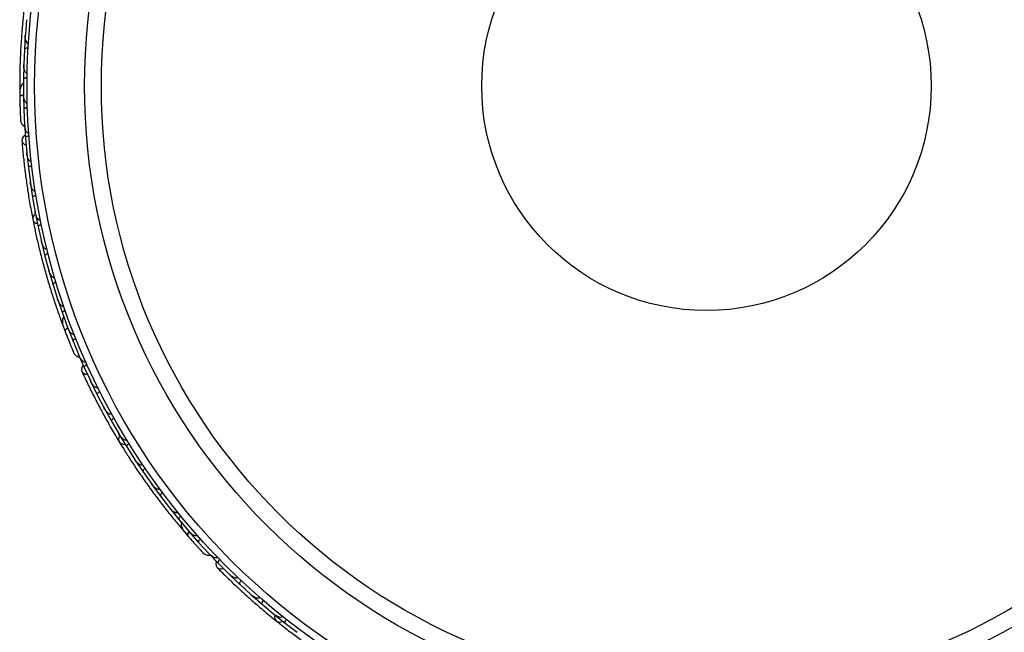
# Model space of a CAD drawing. Header units: millimetres. Extents: x 69 to 135, y 39 to 174.
# Tile 44 of 199: x 77.97 to 84.6, y 75.05 to 79.18. Entities that reach past the tile are written whole.
import ezdxf

# ---------------------------------------------------------------- set-up
doc = ezdxf.new("R2010")
doc.units = ezdxf.units.MM

msp = doc.modelspace()

# ---------------------------------------------------------------- linework, layer by layer
at = {"color": 7, "linetype": 'Continuous', "lineweight": 25}
for p, q in [((78.01761, 79.1764), (78.00923, 79.07603)), ((78.00864, 79.0733), (78.00237, 78.9758)), ((78.00984, 79.0833), (78.00922, 79.07609)), ((78.00245, 78.97579), (77.99846, 78.87487)), ((77.99799, 78.87217), (77.996, 78.77419)), ((77.99874, 78.8818), (77.99844, 78.87484)), ((77.99607, 78.77418), (77.99652, 78.67284)), ((77.9711, 78.70527), (77.97147, 78.66136)), ((77.99617, 78.67003), (77.9985, 78.57157)), ((77.9965, 78.67916), (77.99651, 78.67275)), ((77.99857, 78.57156), (78.00353, 78.46973)), ((78.00258, 78.47795), (78.00914, 78.3792)), ((78.00325, 78.47536), (78.00352, 78.46958)), ((78.00923, 78.3792), (78.01842, 78.27779)), ((78.01779, 78.28475), (78.01837, 78.27812)), ((78.0183, 78.27496), (78.02907, 78.17717)), ((78.02915, 78.17717), (78.04273, 78.07684)), ((78.04173, 78.08419), (78.04267, 78.07711)), ((78.04274, 78.07402), (78.05772, 77.97725)), ((78.0578, 77.97725), (78.0757, 77.87798)), ((78.07435, 77.88545), (78.07564, 77.87819)), ((78.07583, 77.87518), (78.09499, 77.77942)), ((78.09506, 77.77942), (78.11724, 77.68119)), ((78.11558, 77.68857), (78.11719, 77.68133)), ((78.1175, 77.67841), (78.14081, 77.58365)), ((78.14088, 77.58366), (78.16734, 77.48648)), ((78.16542, 77.49352), (78.16731, 77.48653)), ((78.16772, 77.48371), (78.19518, 77.38994)), ((78.19525, 77.38996), (78.22602, 77.29377)), ((78.22391, 77.30037), (78.22601, 77.29373)), ((78.2265, 77.29106), (78.25814, 77.19831)), ((78.25821, 77.19833), (78.2933, 77.10325)), ((78.25831, 77.12503), (78.2613, 77.11703)), ((78.29111, 77.10918), (78.29331, 77.10317)), ((78.29392, 77.10049), (78.32979, 77.00876)), ((78.32986, 77.00878), (78.36934, 76.91479)), ((78.36565, 76.92218), (78.40558, 76.83164)), ((78.36716, 76.91998), (78.36939, 76.91465)), ((78.40567, 76.83166), (78.44899, 76.73952)), ((78.44601, 76.74584), (78.44883, 76.73981)), ((78.44985, 76.73681), (78.49341, 76.64861)), ((78.49349, 76.64863), (78.54056, 76.55899)), ((78.53711, 76.56556), (78.54041, 76.55923)), ((78.54153, 76.55635), (78.58871, 76.47055)), ((78.58878, 76.47057), (78.63955, 76.3834)), ((78.63573, 76.38996), (78.63943, 76.38358)), ((78.64064, 76.38082), (78.69139, 76.29738)), ((78.69146, 76.29742), (78.7459, 76.2127)), ((78.74181, 76.21906), (78.74581, 76.21281)), ((78.74709, 76.21017), (78.8014, 76.1291)), ((78.80147, 76.12913), (78.85957, 76.04686)), ((78.85536, 76.05282), (78.85952, 76.0469)), ((78.86087, 76.04438), (78.91875, 75.96567)), ((78.91881, 75.96571), (78.98063, 75.88584)), ((78.97638, 75.89132), (78.98063, 75.8858)), ((78.982, 75.88346), (79.04345, 75.80712)), ((79.04352, 75.80717), (79.109, 75.72983)), ((79.06868, 75.73833), (79.09719, 75.70493)), ((79.10492, 75.73465), (79.10905, 75.72975)), ((79.11054, 75.72745), (79.17561, 75.65351)), ((79.17567, 75.65356), (79.24492, 75.57874)), ((79.23892, 75.58442), (79.30741, 75.513)), ((79.2411, 75.58287), (79.24501, 75.57862)), ((79.30748, 75.51305), (79.37971, 75.44128)), ((79.37475, 75.4462), (79.37946, 75.4415)), ((79.38144, 75.43903), (79.45255, 75.37105)), ((79.45261, 75.37109), (79.5275, 75.30296)), ((79.52201, 75.30795), (79.52728, 75.30313)), ((79.52932, 75.30081), (79.603, 75.23631)), ((79.60306, 75.23636), (79.68058, 75.17182)), ((79.67475, 75.17667), (79.6804, 75.17194)), ((79.68248, 75.16976), (79.75871, 75.10871)), ((79.75877, 75.10877), (79.8389, 75.04778)), ((79.83288, 75.05236), (79.83877, 75.04785))]:
    msp.add_line(p, q, dxfattribs=at)
at = {"color": 1, "linetype": 'Continuous', "lineweight": 25, "flags": 128}
for points in [[(77.99645, 78.66913), (77.99332, 78.66848), (77.98577, 78.66643), (77.97958, 78.66398), (77.975, 78.66123), (77.9722, 78.65827), (77.97129, 78.65523)], [(78.2945, 77.09974), (78.29177, 77.09806), (78.28538, 77.09355), (78.28041, 77.08914), (78.27705, 77.08498), (78.27543, 77.08124), (78.27561, 77.07807)], [(79.11086, 75.72635), (79.10935, 75.72443), (79.10488, 75.718), (79.10172, 75.71215), (79.09998, 75.7071), (79.09974, 75.70303), (79.101, 75.70012)]]:
    msp.add_lwpolyline(points, dxfattribs=at)
at = {"color": 7, "linetype": 'Continuous', "lineweight": 25, "flags": 128}
for points in [[(77.97235, 78.60586), (77.97236, 78.60621), (77.97238, 78.60654)], [(78.00765, 78.39665), (77.9965, 78.38845), (77.98747, 78.37502), (77.98549, 78.36014), (77.99085, 78.34601), (78.00276, 78.33471), (78.01326, 78.32969)], [(78.07736, 77.86655), (78.0665, 77.85623), (78.05955, 77.84192), (78.05965, 77.82713), (78.06678, 77.81398), (78.07991, 77.80438), (78.09029, 77.80083)], [(78.39821, 76.84752), (78.39054, 76.836), (78.38665, 76.8203), (78.38988, 76.80564), (78.39975, 76.7942), (78.4148, 76.78765), (78.42639, 76.78652)], [(78.64503, 76.37324), (78.63835, 76.35982), (78.63671, 76.344), (78.64186, 76.33013), (78.65306, 76.32021), (78.66869, 76.31568), (78.67965, 76.31591)], [(79.13354, 75.66298), (79.13332, 75.66325), (79.13313, 75.66351)], [(79.29506, 75.5254), (79.29179, 75.51195), (79.29351, 75.49586), (79.30155, 75.4832), (79.31474, 75.47582), (79.33112, 75.47481), (79.3424, 75.47771)], [(79.6892, 75.16413), (79.68751, 75.14925), (79.69139, 75.13382), (79.70097, 75.12255), (79.71489, 75.11706), (79.73112, 75.11814), (79.74135, 75.1221)]]:
    msp.add_lwpolyline(points, dxfattribs=at)
at = {"color": 7, "linetype": 'Continuous', "lineweight": 25}
for radius in [4.575, 4.525, 4.188, 4.075, 1.51349]:
    msp.add_circle((82.59569, 78.72959), radius, dxfattribs=at)
for centre, start, end in [((77.99636, 78.70753), 130.750513, 176.230273), ((78.28128, 77.13579), 150.750513, 196.230273), ((79.08658, 75.75629), 170.750513, 216.230273)]:
    msp.add_arc(centre, 0.02567, start, end, dxfattribs=at)
for points, knots in [([(78.02475, 79.43461), (78.02132, 79.41182), (78.01449, 79.36635), (78.00343, 79.28131), (77.99314, 79.18773), (77.98422, 79.0879), (77.97747, 78.98586), (77.97301, 78.88603), (77.97077, 78.79107), (77.97075, 78.73632), (77.97074, 78.70893)], [0, 0, 0, 0, 0.1251424, 0.2497929, 0.374676, 0.4998622, 0.6249666, 0.7502587, 0.8750633, 1, 1, 1, 1]), ([(78.0296, 79.01495), (78.02953, 79.01495), (78.02828, 79.01501), (78.02557, 79.01566), (78.02133, 79.0184), (78.01533, 79.02594), (78.01065, 79.03948), (78.00818, 79.05733), (78.00829, 79.06982), (78.00877, 79.07614), (78.00877, 79.07622)], [0, 0, 0, 0, 0.0028352, 0.050977, 0.1103366, 0.2078119, 0.4531845, 0.7216401, 0.9964148, 1, 1, 1, 1]), ([(78.02782, 78.98491), (78.0276, 78.98492), (78.02479, 78.98506), (78.01934, 78.98492), (78.01232, 78.98372), (78.00648, 78.98153), (78.00312, 78.97876), (78.00234, 78.97669), (78.00229, 78.9758), (78.00229, 78.97577)], [0, 0, 0, 0, 0.016652, 0.2070285, 0.3985507, 0.5993597, 0.831024, 0.9934916, 1, 1, 1, 1]), ([(78.02149, 78.81466), (78.02052, 78.81474), (78.01842, 78.8149), (78.01474, 78.8166), (78.00979, 78.821), (78.0021, 78.83433), (77.99835, 78.85335), (77.99781, 78.869), (77.99799, 78.87499), (77.998, 78.87507)], [0, 0, 0, 0, 0.0388574, 0.084812, 0.162938, 0.3126958, 0.7369051, 0.9964149, 1, 1, 1, 1]), ([(78.02102, 78.78434), (78.01945, 78.78432), (78.01528, 78.78426), (78.0088, 78.78331), (78.00231, 78.7813), (77.99762, 78.7784), (77.99608, 78.77585), (77.99592, 78.77441), (77.99591, 78.77415), (77.99591, 78.77412)], [0, 0, 0, 0, 0.11561, 0.3057804, 0.5012224, 0.7256982, 0.9503445, 0.9934853, 1, 1, 1, 1]), ([(78.00122, 78.75294), (77.99761, 78.75073), (77.98967, 78.74587), (77.97821, 78.72934), (77.97094, 78.69961), (77.97117, 78.67032), (77.97129, 78.65519)], [0, 0, 0, 0, 0.1293724, 0.2850374, 0.6307937, 1, 1, 1, 1]), ([(77.97124, 78.65846), (77.97141, 78.64888), (77.97174, 78.62975), (77.97249, 78.60015), (77.97337, 78.57181), (77.97434, 78.54616), (77.97526, 78.52446), (77.97602, 78.50825), (77.97655, 78.49789), (77.97663, 78.49665), (77.97666, 78.49604)], [0, 0, 0, 0, 0.1253341, 0.2502351, 0.3757048, 0.5015073, 0.6270811, 0.7524027, 0.8783335, 1, 1, 1, 1]), ([(77.99727, 78.66777), (77.99674, 78.66771), (77.99095, 78.66703), (77.98233, 78.66443), (77.97354, 78.66032), (77.97132, 78.65702), (77.97129, 78.65535), (77.97129, 78.65523)], [0, 0, 0, 0, 0.0316493, 0.3464731, 0.6613851, 0.9762941, 1, 1, 1, 1]), ([(78.02217, 78.61341), (78.02149, 78.61342), (78.0197, 78.61344), (78.01631, 78.61453), (78.0115, 78.61793), (78.00378, 78.62844), (77.99789, 78.64751), (77.99616, 78.66417), (77.99604, 78.67284), (77.99604, 78.67292)], [0, 0, 0, 0, 0.0273886, 0.0721385, 0.1418849, 0.2690946, 0.6203421, 0.9964192, 1, 1, 1, 1]), ([(77.97193, 78.62351), (77.97193, 78.62341), (77.97203, 78.61749), (77.97219, 78.61162), (77.97235, 78.60585)], [0, 0, 0, 0, 0.0174037, 1, 1, 1, 1]), ([(78.02305, 78.58274), (78.02148, 78.58265), (78.01733, 78.58241), (78.01089, 78.58119), (78.00449, 78.5789), (77.99993, 78.57581), (77.9985, 78.5732), (77.99841, 78.57176), (77.99841, 78.5715), (77.99841, 78.57147)], [0, 0, 0, 0, 0.11537866, 0.30571398, 0.50127523, 0.72567344, 0.9502371, 0.99347441, 1, 1, 1, 1]), ([(77.97526, 78.52422), (77.9756, 78.51672), (77.9763, 78.50174), (77.97653, 78.49807), (77.97664, 78.49623)], [0, 0, 0, 0, 0.4997894, 1, 1, 1, 1]), ([(77.97665, 78.49613), (77.97737, 78.49199), (77.97877, 78.48389), (77.98437, 78.47313), (77.99166, 78.46476), (77.99836, 78.45891), (78.00306, 78.45725), (78.00454, 78.45673)], [0, 0, 0, 0, 0.2479098, 0.4850579, 0.7059003, 0.9071925, 1, 1, 1, 1]), ([(78.03179, 78.41119), (78.03138, 78.41117), (78.02987, 78.41108), (78.0268, 78.41168), (78.02212, 78.41427), (78.0146, 78.42249), (78.00873, 78.43625), (78.0046, 78.45329), (78.00336, 78.46416), (78.00304, 78.46968), (78.00304, 78.46976)], [0, 0, 0, 0, 0.0165279, 0.0607653, 0.1238722, 0.2334997, 0.5249132, 0.7588895, 0.9964268, 1, 1, 1, 1]), ([(78.0332, 78.39159), (78.03164, 78.39143), (78.0275, 78.39102), (78.02112, 78.38953), (78.01482, 78.38698), (78.01039, 78.3837), (78.00907, 78.38104), (78.00903, 78.3796), (78.00905, 78.37934), (78.00905, 78.37931)], [0, 0, 0, 0, 0.1152798, 0.3056806, 0.5012898, 0.7256609, 0.9501956, 0.9934701, 1, 1, 1, 1]), ([(77.98539, 78.36123), (77.988, 78.33053), (77.99297, 78.27215), (78.0039, 78.17364), (78.01643, 78.07833), (78.03143, 77.98074), (78.04528, 77.89992), (78.05547, 77.84892), (78.05843, 77.83414)], [0, 0, 0, 0, 0.2180556, 0.4147202, 0.5912036, 0.7489875, 0.9272426, 1, 1, 1, 1]), ([(78.04906, 78.2209), (78.04796, 78.22084), (78.04655, 78.22078), (78.0437, 78.22141), (78.03913, 78.22354), (78.03377, 78.22913), (78.02625, 78.2413), (78.02084, 78.25782), (78.01852, 78.27188), (78.01792, 78.27793), (78.01791, 78.27801)], [0, 0, 0, 0, 0.0439924, 0.0565425, 0.1182118, 0.2485839, 0.3779124, 0.7339208, 0.9964229, 1, 1, 1, 1]), ([(78.05255, 78.19063), (78.05233, 78.19061), (78.04954, 78.19026), (78.0442, 78.18918), (78.03749, 78.18679), (78.03211, 78.18363), (78.02928, 78.18034), (78.02887, 78.17817), (78.02897, 78.17729), (78.02898, 78.17725)], [0, 0, 0, 0, 0.0163611, 0.206885, 0.3985455, 0.5994314, 0.8309806, 0.9934816, 1, 1, 1, 1]), ([(78.07582, 78.02154), (78.07499, 78.02145), (78.07339, 78.02127), (78.07031, 78.02181), (78.06546, 78.02401), (78.06011, 78.02918), (78.05213, 78.04084), (78.04603, 78.05702), (78.04309, 78.07097), (78.04223, 78.07694), (78.04222, 78.07702)], [0, 0, 0, 0, 0.03361883, 0.0647198, 0.12594027, 0.25112806, 0.37546159, 0.73561596, 0.99641906, 1, 1, 1, 1]), ([(78.08059, 77.99174), (78.07904, 77.99144), (78.07495, 77.99066), (78.06873, 77.98861), (78.06268, 77.9855), (78.05856, 77.98182), (78.05749, 77.97904), (78.05758, 77.97759), (78.05762, 77.97734), (78.05763, 77.9773)], [0, 0, 0, 0, 0.1157169, 0.3058088, 0.5011944, 0.7257089, 0.9503963, 0.9934905, 1, 1, 1, 1]), ([(78.11116, 77.82429), (78.11059, 77.82419), (78.1088, 77.82388), (78.10545, 77.82431), (78.09878, 77.82732), (78.09232, 77.83442), (78.08202, 77.85124), (78.07743, 77.86625), (78.0752, 77.87803), (78.07519, 77.87811)], [0, 0, 0, 0, 0.02335, 0.0734618, 0.134698, 0.325553, 0.4727956, 0.9964114, 1, 1, 1, 1]), ([(78.05928, 77.82873), (78.06385, 77.80615), (78.07299, 77.76108), (78.09168, 77.67739), (78.11401, 77.58593), (78.13978, 77.48908), (78.16833, 77.39087), (78.19828, 77.29554), (78.22866, 77.20554), (78.24737, 77.15409), (78.25673, 77.12835)], [0, 0, 0, 0, 0.1251424, 0.2497929, 0.374676, 0.4998622, 0.6249666, 0.7502587, 0.8750633, 1, 1, 1, 1]), ([(78.1172, 77.79487), (78.11566, 77.79451), (78.11161, 77.79355), (78.10548, 77.79122), (78.09958, 77.78785), (78.09563, 77.784), (78.09468, 77.78116), (78.09484, 77.77972), (78.09489, 77.77947), (78.09489, 77.77943)], [0, 0, 0, 0, 0.11581192, 0.30583711, 0.50117443, 0.72571967, 0.95043997, 0.99349487, 1, 1, 1, 1]), ([(78.15502, 77.62913), (78.15471, 77.62905), (78.15365, 77.62879), (78.15116, 77.62865), (78.14746, 77.62946), (78.14144, 77.63272), (78.1353, 77.63905), (78.12469, 77.65488), (78.11949, 77.66955), (78.11676, 77.68119), (78.11674, 77.68127)], [0, 0, 0, 0, 0.0130732, 0.044023, 0.1002245, 0.1663566, 0.3297208, 0.4739231, 0.9964125, 1, 1, 1, 1]), ([(78.16233, 77.60003), (78.16211, 77.59997), (78.15939, 77.59926), (78.15423, 77.59749), (78.1479, 77.59423), (78.14299, 77.59039), (78.14062, 77.58674), (78.1405, 77.58452), (78.14072, 77.58366), (78.14072, 77.58363)], [0, 0, 0, 0, 0.0167419, 0.2070718, 0.3985504, 0.5993354, 0.8310375, 0.9934948, 1, 1, 1, 1]), ([(78.20737, 77.43605), (78.20731, 77.43603), (78.20611, 77.43565), (78.20334, 77.43533), (78.19842, 77.43646), (78.1902, 77.44149), (78.18118, 77.45261), (78.17275, 77.46854), (78.16858, 77.48032), (78.16687, 77.48642), (78.16684, 77.4865)], [0, 0, 0, 0, 0.0028352, 0.050977, 0.1103366, 0.2078119, 0.4531845, 0.7216401, 0.9964148, 1, 1, 1, 1]), ([(78.21598, 77.4072), (78.21576, 77.40714), (78.21307, 77.40631), (78.208, 77.40432), (78.20181, 77.40079), (78.19708, 77.39673), (78.19487, 77.39298), (78.19484, 77.39077), (78.1951, 77.38992), (78.19511, 77.38988)], [0, 0, 0, 0, 0.016652, 0.2070285, 0.3985507, 0.5993597, 0.831024, 0.9934916, 1, 1, 1, 1]), ([(78.26825, 77.24506), (78.26732, 77.2448), (78.26528, 77.24423), (78.26124, 77.24458), (78.25509, 77.24702), (78.2433, 77.25691), (78.23328, 77.27351), (78.22741, 77.28802), (78.22554, 77.29371), (78.22551, 77.29379)], [0, 0, 0, 0, 0.03885738, 0.08481202, 0.16293798, 0.31269578, 0.73690509, 0.9964149, 1, 1, 1, 1]), ([(78.27818, 77.21641), (78.27671, 77.21585), (78.27282, 77.21437), (78.26705, 77.21126), (78.26164, 77.20715), (78.25822, 77.20282), (78.25765, 77.1999), (78.25799, 77.19849), (78.25807, 77.19825), (78.25808, 77.19821)], [0, 0, 0, 0, 0.11561, 0.3057804, 0.5012224, 0.7256982, 0.9503445, 0.9934853, 1, 1, 1, 1]), ([(78.26689, 77.17525), (78.26555, 77.1735), (78.26114, 77.16774), (78.25696, 77.14999), (78.26003, 77.11969), (78.27031, 77.09222), (78.27563, 77.07803)], [0, 0, 0, 0, 0.0722062, 0.2380923, 0.6065513, 1, 1, 1, 1]), ([(78.26132, 77.11705), (78.26131, 77.11706), (78.26104, 77.11729), (78.26247, 77.11359), (78.26535, 77.10534), (78.2702, 77.09234), (78.27414, 77.08204), (78.27531, 77.07901)], [0, 0, 0, 0, 0.00634171, 0.13913242, 0.45417131, 0.83927348, 1, 1, 1, 1]), ([(78.27446, 77.08109), (78.27789, 77.07215), (78.28474, 77.05428), (78.29557, 77.02673), (78.30609, 77.0004), (78.31577, 76.97662), (78.32406, 76.95655), (78.33033, 76.94158), (78.33436, 76.93202), (78.33486, 76.93088), (78.3351, 76.93032)], [0, 0, 0, 0, 0.1253341, 0.2502351, 0.3757048, 0.5015073, 0.6270811, 0.7524027, 0.8783335, 1, 1, 1, 1]), ([(78.29573, 77.09875), (78.29526, 77.09851), (78.29005, 77.09589), (78.28283, 77.0905), (78.27598, 77.08362), (78.27502, 77.07976), (78.27557, 77.07818), (78.27561, 77.07807)], [0, 0, 0, 0, 0.0316493, 0.3464731, 0.6613851, 0.9762941, 1, 1, 1, 1]), ([(78.28553, 77.05239), (78.28614, 77.0508), (78.28883, 77.04388), (78.29146, 77.03719), (78.29349, 77.03204)], [0, 0, 0, 0, 0.22871987, 1, 1, 1, 1]), ([(78.33772, 77.05618), (78.33708, 77.05596), (78.33539, 77.05536), (78.33184, 77.05523), (78.32615, 77.05678), (78.3153, 77.06402), (78.30324, 77.07992), (78.29592, 77.09498), (78.29285, 77.10309), (78.29282, 77.10316)], [0, 0, 0, 0, 0.0273886, 0.0721385, 0.1418849, 0.2690946, 0.6203421, 0.9964192, 1, 1, 1, 1]), ([(78.34904, 77.02766), (78.3476, 77.02704), (78.34378, 77.0254), (78.33815, 77.02204), (78.33291, 77.0177), (78.32969, 77.01324), (78.32924, 77.0103), (78.32964, 77.00891), (78.32973, 77.00867), (78.32974, 77.00864)], [0, 0, 0, 0, 0.1153787, 0.305714, 0.5012752, 0.7256734, 0.9502371, 0.9934744, 1, 1, 1, 1]), ([(78.32415, 76.95632), (78.32703, 76.9494), (78.33281, 76.93555), (78.33428, 76.93218), (78.33502, 76.93049)], [0, 0, 0, 0, 0.4997894, 1, 1, 1, 1]), ([(78.33506, 76.9304), (78.33715, 76.92676), (78.34124, 76.91963), (78.35018, 76.91143), (78.3599, 76.90607), (78.368, 76.9029), (78.37277, 76.90292), (78.37414, 76.90293)], [0, 0, 0, 0, 0.25091, 0.490928, 0.714443, 0.9181712, 1, 1, 1, 1]), ([(78.41592, 76.86945), (78.41555, 76.86928), (78.41416, 76.86868), (78.41107, 76.8682), (78.40579, 76.86904), (78.39591, 76.87419), (78.38569, 76.8851), (78.37597, 76.8997), (78.37109, 76.90949), (78.36891, 76.91457), (78.36888, 76.91465)], [0, 0, 0, 0, 0.01652787, 0.06076532, 0.12387224, 0.23349968, 0.5249132, 0.75888947, 0.99642682, 1, 1, 1, 1]), ([(78.38941, 76.80662), (78.40236, 76.77867), (78.427, 76.72552), (78.47096, 76.63668), (78.51534, 76.55141), (78.56281, 76.46483), (78.60346, 76.39362), (78.63049, 76.34918), (78.63832, 76.3363)], [0, 0, 0, 0, 0.2180556, 0.4147202, 0.5912036, 0.7489875, 0.9272426, 1, 1, 1, 1]), ([(78.42395, 76.85151), (78.42254, 76.85083), (78.41879, 76.84902), (78.41331, 76.84544), (78.40826, 76.84088), (78.40522, 76.83629), (78.40489, 76.83334), (78.40534, 76.83198), (78.40545, 76.83174), (78.40546, 76.83171)], [0, 0, 0, 0, 0.1152798, 0.3056806, 0.5012898, 0.7256609, 0.9501956, 0.9934701, 1, 1, 1, 1]), ([(78.49724, 76.69654), (78.49623, 76.69611), (78.49492, 76.69556), (78.49203, 76.69518), (78.487, 76.69562), (78.48005, 76.69904), (78.46883, 76.7079), (78.45809, 76.72158), (78.45111, 76.73399), (78.44847, 76.73948), (78.44844, 76.73955)], [0, 0, 0, 0, 0.0439924, 0.0565425, 0.1182118, 0.2485839, 0.3779124, 0.7339208, 0.9964229, 1, 1, 1, 1]), ([(78.51087, 76.66929), (78.51067, 76.66919), (78.50817, 76.66791), (78.50352, 76.66507), (78.49803, 76.66053), (78.49406, 76.65572), (78.49253, 76.65166), (78.49288, 76.64948), (78.49328, 76.64868), (78.49329, 76.64865)], [0, 0, 0, 0, 0.0163611, 0.206885, 0.3985455, 0.5994314, 0.8309806, 0.9934816, 1, 1, 1, 1]), ([(78.59057, 76.51835), (78.58982, 76.51798), (78.58837, 76.51727), (78.5853, 76.51672), (78.57999, 76.51713), (78.57319, 76.52016), (78.56171, 76.52839), (78.55044, 76.5415), (78.54291, 76.5536), (78.54006, 76.55892), (78.54002, 76.55899)], [0, 0, 0, 0, 0.0336188, 0.0647198, 0.1259403, 0.2511281, 0.3754616, 0.735616, 0.9964191, 1, 1, 1, 1]), ([(78.60524, 76.49198), (78.60389, 76.49117), (78.60031, 76.48904), (78.59517, 76.48498), (78.59055, 76.47999), (78.58794, 76.47513), (78.58788, 76.47215), (78.58846, 76.47082), (78.58859, 76.47059), (78.5886, 76.47056)], [0, 0, 0, 0, 0.11571691, 0.30580882, 0.50119443, 0.72570886, 0.95039629, 0.99349051, 1, 1, 1, 1]), ([(78.69124, 76.34508), (78.69074, 76.34479), (78.68917, 76.34389), (78.68587, 76.34315), (78.67857, 76.3437), (78.67007, 76.34816), (78.65464, 76.36044), (78.64519, 76.37298), (78.63907, 76.38328), (78.63903, 76.38335)], [0, 0, 0, 0, 0.02335, 0.0734618, 0.134698, 0.325553, 0.4727956, 0.9964114, 1, 1, 1, 1]), ([(78.64097, 76.33152), (78.65299, 76.31186), (78.67699, 76.27263), (78.72317, 76.20038), (78.77544, 76.12208), (78.83279, 76.03987), (78.8932, 75.95736), (78.95396, 75.87802), (79.01328, 75.80384), (79.04846, 75.76189), (79.06606, 75.7409)], [0, 0, 0, 0, 0.1251424, 0.2497929, 0.374676, 0.4998622, 0.6249666, 0.7502587, 0.8750633, 1, 1, 1, 1]), ([(78.70698, 76.31951), (78.70566, 76.31864), (78.70217, 76.31636), (78.69722, 76.31207), (78.69282, 76.30688), (78.69043, 76.30191), (78.69051, 76.29892), (78.69114, 76.29762), (78.69128, 76.2974), (78.6913, 76.29737)], [0, 0, 0, 0, 0.1158119, 0.3058371, 0.5011744, 0.7257197, 0.95044, 0.9934949, 1, 1, 1, 1]), ([(78.79921, 76.17669), (78.79894, 76.17651), (78.79803, 76.17591), (78.79574, 76.17492), (78.79199, 76.17442), (78.78522, 76.17543), (78.77728, 76.17927), (78.7619, 76.19052), (78.752, 76.20253), (78.74545, 76.21253), (78.7454, 76.2126)], [0, 0, 0, 0, 0.01307317, 0.044023, 0.10022455, 0.16635662, 0.32972078, 0.47392312, 0.99641253, 1, 1, 1, 1]), ([(78.81603, 76.15185), (78.81584, 76.15172), (78.81352, 76.15012), (78.80929, 76.1467), (78.80445, 76.14147), (78.80115, 76.13617), (78.80017, 76.13193), (78.80082, 76.12981), (78.80131, 76.12907), (78.80133, 76.12905)], [0, 0, 0, 0, 0.0167419, 0.2070718, 0.3985504, 0.5993354, 0.8310375, 0.9934948, 1, 1, 1, 1]), ([(78.91444, 76.01316), (78.91438, 76.01312), (78.91338, 76.01236), (78.91089, 76.01111), (78.90588, 76.01049), (78.89644, 76.0124), (78.88416, 76.01977), (78.87079, 76.03185), (78.86284, 76.0415), (78.85915, 76.04664), (78.8591, 76.04671)], [0, 0, 0, 0, 0.0028352, 0.050977, 0.1103366, 0.2078119, 0.4531845, 0.7216401, 0.9964148, 1, 1, 1, 1]), ([(78.93239, 75.989), (78.93221, 75.98887), (78.92996, 75.98717), (78.92588, 75.98356), (78.92127, 75.97813), (78.91821, 75.9727), (78.91742, 75.96842), (78.91815, 75.96633), (78.91868, 75.96561), (78.9187, 75.96559)], [0, 0, 0, 0, 0.016652, 0.2070285, 0.3985507, 0.5993597, 0.831024, 0.9934916, 1, 1, 1, 1]), ([(79.03696, 75.85451), (79.03618, 75.85395), (79.03446, 75.85272), (79.03054, 75.85166), (79.02393, 75.85185), (79.00947, 75.85711), (78.99437, 75.86928), (78.9839, 75.88092), (78.98019, 75.88562), (78.98014, 75.88569)], [0, 0, 0, 0, 0.0388574, 0.084812, 0.162938, 0.3126958, 0.7369051, 0.9964149, 1, 1, 1, 1]), ([(79.0561, 75.83099), (79.05491, 75.82996), (79.05175, 75.82724), (79.0474, 75.82234), (79.04372, 75.81663), (79.04199, 75.81139), (79.04245, 75.80845), (79.04325, 75.80724), (79.04341, 75.80704), (79.04343, 75.80702)], [0, 0, 0, 0, 0.11561, 0.3057804, 0.50122242, 0.72569819, 0.95034449, 0.99348532, 1, 1, 1, 1]), ([(79.06111, 75.7942), (79.05977, 75.79019), (79.05681, 75.78137), (79.05866, 75.76133), (79.07219, 75.73389), (79.09121, 75.7116), (79.10102, 75.70009)], [0, 0, 0, 0, 0.12937243, 0.28503741, 0.63079369, 1, 1, 1, 1]), ([(79.11211, 75.72566), (79.11199, 75.72552), (79.10826, 75.72155), (79.10355, 75.71426), (79.09944, 75.70546), (79.09986, 75.7015), (79.10092, 75.70021), (79.101, 75.70012)], [0, 0, 0, 0, 0.0108918, 0.332464, 0.6541266, 0.975786, 1, 1, 1, 1]), ([(79.16685, 75.70079), (79.16632, 75.70036), (79.16494, 75.69922), (79.16164, 75.69788), (79.15577, 75.69739), (79.1431, 75.70048), (79.12633, 75.7113), (79.1143, 75.72295), (79.10864, 75.72952), (79.10858, 75.72958)], [0, 0, 0, 0, 0.0273886, 0.0721385, 0.1418849, 0.2690946, 0.6203421, 0.9964192, 1, 1, 1, 1]), ([(79.09888, 75.70256), (79.10517, 75.69533), (79.11772, 75.68089), (79.13731, 75.65869), (79.15621, 75.63755), (79.17343, 75.61852), (79.18809, 75.60249), (79.19909, 75.59057), (79.20616, 75.58296), (79.20701, 75.58206), (79.20744, 75.58162)], [0, 0, 0, 0, 0.1253341, 0.2502351, 0.3757048, 0.5015073, 0.6270811, 0.7524027, 0.8783335, 1, 1, 1, 1]), ([(79.12187, 75.67623), (79.12194, 75.67616), (79.12582, 75.67168), (79.12972, 75.66729), (79.13355, 75.66297)], [0, 0, 0, 0, 0.0174037, 1, 1, 1, 1]), ([(79.18724, 75.67786), (79.18609, 75.67678), (79.18307, 75.67393), (79.17892, 75.66885), (79.17549, 75.66298), (79.17399, 75.65769), (79.17457, 75.65477), (79.17542, 75.6536), (79.17559, 75.65341), (79.17561, 75.65338)], [0, 0, 0, 0, 0.1153787, 0.305714, 0.5012752, 0.7256734, 0.9502371, 0.9934744, 1, 1, 1, 1]), ([(79.18825, 75.6023), (79.19333, 75.59679), (79.20349, 75.58575), (79.20603, 75.58309), (79.20729, 75.58175)], [0, 0, 0, 0, 0.4997894, 1, 1, 1, 1]), ([(79.20737, 75.58168), (79.21058, 75.57897), (79.21686, 75.57367), (79.22806, 75.56902), (79.23903, 75.56731), (79.24772, 75.5671), (79.2522, 75.56876), (79.25349, 75.56924)], [0, 0, 0, 0, 0.25091, 0.490928, 0.714443, 0.9181712, 1, 1, 1, 1]), ([(79.3042, 75.55206), (79.3039, 75.55178), (79.3028, 75.55074), (79.30006, 75.54923), (79.29481, 75.54821), (79.28377, 75.54967), (79.27043, 75.55643), (79.25631, 75.56683), (79.24838, 75.57436), (79.24459, 75.57839), (79.24453, 75.57845)], [0, 0, 0, 0, 0.0165279, 0.0607653, 0.1238722, 0.2334997, 0.5249132, 0.7588895, 0.9964268, 1, 1, 1, 1]), ([(79.31788, 75.53795), (79.31679, 75.53683), (79.31388, 75.53385), (79.30995, 75.5286), (79.30677, 75.5226), (79.30548, 75.51724), (79.30618, 75.51436), (79.30707, 75.51323), (79.30726, 75.51304), (79.30728, 75.51302)], [0, 0, 0, 0, 0.1152798, 0.3056806, 0.5012898, 0.7256609, 0.9501956, 0.9934701, 1, 1, 1, 1]), ([(79.30077, 75.48396), (79.32251, 75.46212), (79.36384, 75.4206), (79.43553, 75.35216), (79.50639, 75.28721), (79.58062, 75.22209), (79.64317, 75.16907), (79.68376, 75.13656), (79.69553, 75.12713)], [0, 0, 0, 0, 0.2180556, 0.4147202, 0.5912036, 0.7489875, 0.9272426, 1, 1, 1, 1]), ([(79.43975, 75.41739), (79.43895, 75.41664), (79.43791, 75.41568), (79.43532, 75.41433), (79.43044, 75.41303), (79.42275, 75.41386), (79.40916, 75.41835), (79.3944, 75.42754), (79.38359, 75.43681), (79.37924, 75.44106), (79.37918, 75.44112)], [0, 0, 0, 0, 0.0439924, 0.0565425, 0.1182118, 0.2485839, 0.3779124, 0.7339208, 0.9964229, 1, 1, 1, 1]), ([(79.46188, 75.39645), (79.46173, 75.39629), (79.45981, 75.39423), (79.45641, 75.38997), (79.45281, 75.38382), (79.45072, 75.37795), (79.45067, 75.37361), (79.45175, 75.37168), (79.4524, 75.37107), (79.45242, 75.37104)], [0, 0, 0, 0, 0.01636109, 0.20688497, 0.39854552, 0.59943138, 0.8309806, 0.99348164, 1, 1, 1, 1]), ([(79.58839, 75.28187), (79.58782, 75.28127), (79.5867, 75.2801), (79.584, 75.27854), (79.57887, 75.27711), (79.57145, 75.27762), (79.55784, 75.28143), (79.54277, 75.2899), (79.53155, 75.2987), (79.52706, 75.30272), (79.527, 75.30277)], [0, 0, 0, 0, 0.03361883, 0.0647198, 0.12594027, 0.25112806, 0.37546159, 0.73561596, 0.99641906, 1, 1, 1, 1]), ([(79.6112, 75.26211), (79.61021, 75.26089), (79.60757, 75.25766), (79.60413, 75.25208), (79.6015, 75.24582), (79.6007, 75.24036), (79.60167, 75.23753), (79.60267, 75.23648), (79.60287, 75.23631), (79.60289, 75.23629)], [0, 0, 0, 0, 0.11571691, 0.30580882, 0.50119443, 0.72570886, 0.95039629, 0.99349051, 1, 1, 1, 1]), ([(79.74226, 75.15348), (79.74189, 75.15304), (79.74072, 75.15165), (79.73787, 75.14983), (79.73082, 75.14785), (79.72131, 75.14913), (79.70261, 75.1554), (79.68945, 75.16395), (79.68017, 75.17154), (79.68011, 75.17159)], [0, 0, 0, 0, 0.02335, 0.0734618, 0.134698, 0.325553, 0.4727956, 0.9964114, 1, 1, 1, 1]), ([(79.76579, 75.13483), (79.76485, 75.13357), (79.76236, 75.13023), (79.75916, 75.12451), (79.75681, 75.11813), (79.75626, 75.11264), (79.75735, 75.10986), (79.7584, 75.10885), (79.7586, 75.10869), (79.75863, 75.10867)], [0, 0, 0, 0, 0.1158119, 0.3058371, 0.5011744, 0.7257197, 0.95044, 0.9934949, 1, 1, 1, 1]), ([(79.69966, 75.12354), (79.71768, 75.10918), (79.75365, 75.08053), (79.82175, 75.02843), (79.89766, 74.97273), (79.97965, 74.91509), (80.06465, 74.85822), (80.14887, 74.80444), (80.22999, 74.75503), (80.2774, 74.72763), (80.30111, 74.71393)], [0, 0, 0, 0, 0.1251424, 0.2497929, 0.374676, 0.4998622, 0.6249666, 0.7502587, 0.8750633, 1, 1, 1, 1])]:
    msp.add_open_spline(points, degree=3, knots=knots, dxfattribs=at)

doc.saveas('drawing.dxf')
